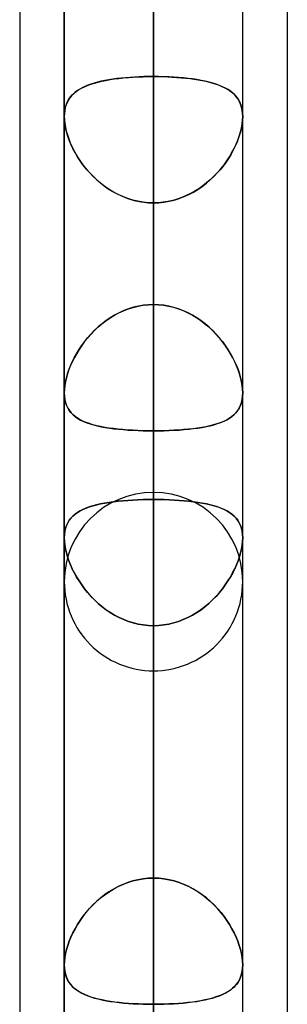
# Model space of a CAD drawing. Header units: millimetres. Extents: x -86 to 92, y -242 to 242.
# Tile 21 of 81: x 41.31 to 44, y -99.47 to -89.59. Entities that reach past the tile are written whole.
import ezdxf

# ---------------------------------------------------------------- set-up
doc = ezdxf.new("R2010")
doc.units = ezdxf.units.MM
doc.layers.add('MAIN-1', color=7, linetype='Continuous')

msp = doc.modelspace()

# ---------------------------------------------------------------- linework, layer by layer
at = {"layer": 'MAIN-1'}
for p, q in [((41.7625, 0), (41.7625, -93.3336)), ((41.7625, 0), (41.7625, -93.3336)), ((41.7625, 0), (41.7625, -103.2122)), ((41.7625, 0), (41.7625, -103.2122)), ((41.7625, 0), (41.7625, -113.0899)), ((41.7625, 0), (41.7625, -113.0899)), ((41.7625, 0), (41.7625, -122.8574)), ((41.7625, 0), (41.7625, -122.8574)), ((42.6575, 0), (42.6575, -122.0848)), ((42.6575, 0), (42.6575, -123.4449)), ((42.6575, 0), (42.6575, -112.2073)), ((42.6575, 0), (42.6575, -113.4737)), ((42.6575, 0), (42.6575, -102.3289)), ((42.6575, 0), (42.6575, -103.5955)), ((42.6575, 0), (42.6575, -92.4493)), ((42.6575, 0), (42.6575, -93.716)), ((43.5525, -122.9667), (43.5525, 0)), ((43.5525, -122.9667), (43.5525, 0)), ((43.5525, -113.0899), (43.5525, 0)), ((43.5525, -113.0899), (43.5525, 0)), ((43.5525, -103.2122), (43.5525, 0)), ((43.5525, -103.2122), (43.5525, 0)), ((43.5525, -93.3336), (43.5525, 0)), ((43.5525, -93.3336), (43.5525, 0)), ((42.6575, -123.4449), (42.6575, 0)), ((42.6575, -122.0848), (42.6575, 0)), ((42.6575, -113.4737), (42.6575, 0)), ((42.6575, -112.2073), (42.6575, 0)), ((42.6575, -103.5955), (42.6575, 0)), ((42.6575, -102.3289), (42.6575, 0)), ((42.6575, -93.716), (42.6575, 0)), ((42.6575, -92.4493), (42.6575, 0)), ((44, -64.4885), (44, -123.7242)), ((44, -64.4885), (44, -123.7242)), ((41.315, -64.877), (41.315, -123.3357)), ((41.315, -64.877), (41.315, -123.0361)), ((44, -70.1842), (44, -123.7242)), ((44, -70.1842), (44, -129.42)), ((42.6575, -94.333), (42.6575, -70.25)), ((41.315, -70.5728), (41.315, -129.0315)), ((41.315, -70.5728), (41.315, -123.3357)), ((43.5525, -95.228), (43.5525, -70.792)), ((43.5525, -95.228), (43.5525, -70.792)), ((41.7625, -95.228), (41.7625, -70.9517)), ((41.7625, -70.9517), (41.7625, -95.228)), ((42.6575, -71.6602), (42.6575, -96.123)), ((42.6575, -108.295), (42.6575, -80.2791)), ((41.7625, -109.19), (41.7625, -80.6825)), ((41.7625, -80.6825), (41.7625, -109.19)), ((43.5525, -109.19), (43.5525, -80.6825)), ((43.5525, -109.19), (43.5525, -80.6825)), ((42.6575, -81.5463), (42.6575, -110.085)), ((42.6575, -81.5463), (42.6575, -90.1625)), ((42.6575, -90.1625), (42.6575, -81.5463)), ((42.6575, -92.4493), (42.6575, -83.8351)), ((42.6575, -83.8351), (42.6575, -92.4493)), ((42.6575, -89.5925), (42.6575, -85.7953)), ((42.6575, -85.7953), (42.6575, -94.4041)), ((42.6575, -94.4041), (42.6575, -85.7953)), ((42.6575, -98.2012), (42.6575, -89.5925)), ((42.6575, -89.5925), (42.6575, -98.2012)), ((41.9654, -90.2643), (41.9962, -90.2512)), ((41.9987, -90.2503), (41.9697, -90.2623)), ((41.9962, -90.2512), (42.0291, -90.2393)), ((42.0294, -90.2391), (41.9987, -90.2503)), ((42.0291, -90.2393), (42.064, -90.2282)), ((42.0619, -90.2288), (42.0294, -90.2391)), ((42.0961, -90.2194), (42.0619, -90.2288)), ((42.064, -90.2282), (42.1008, -90.2182)), ((42.132, -90.2107), (42.0961, -90.2194)), ((42.1008, -90.2182), (42.1394, -90.2091)), ((42.1695, -90.2028), (42.132, -90.2107)), ((42.1394, -90.2091), (42.1798, -90.2008)), ((42.2084, -90.1957), (42.1695, -90.2028)), ((42.1798, -90.2008), (42.2218, -90.1934)), ((42.2487, -90.1893), (42.2084, -90.1957)), ((42.2218, -90.1934), (42.2655, -90.1869)), ((42.2903, -90.1836), (42.2487, -90.1893)), ((42.2655, -90.1869), (42.3107, -90.1812)), ((42.3332, -90.1786), (42.2903, -90.1836)), ((42.3107, -90.1812), (42.3575, -90.1762)), ((42.3774, -90.1743), (42.3332, -90.1786)), ((42.3575, -90.1762), (42.4055, -90.172)), ((42.4226, -90.1707), (42.3774, -90.1743)), ((42.4055, -90.172), (42.4544, -90.1685)), ((42.4685, -90.1677), (42.4226, -90.1707)), ((42.4544, -90.1685), (42.5042, -90.1659)), ((42.515, -90.1654), (42.4685, -90.1677)), ((42.5042, -90.1659), (42.5547, -90.164)), ((42.5621, -90.1638), (42.515, -90.1654)), ((42.5547, -90.164), (42.6058, -90.1629)), ((42.6096, -90.1628), (42.5621, -90.1638)), ((42.6058, -90.1629), (42.6575, -90.1625)), ((42.6575, -90.1625), (42.6096, -90.1628)), ((42.7092, -90.1629), (42.6575, -90.1625)), ((42.6575, -90.1625), (42.7053, -90.1628)), ((42.6575, -122.257), (42.6575, -90.1625)), ((42.7053, -90.1628), (42.7527, -90.1638)), ((42.7605, -90.164), (42.7092, -90.1629)), ((42.7527, -90.1638), (42.7997, -90.1654)), ((42.811, -90.1659), (42.7605, -90.164)), ((42.7997, -90.1654), (42.8462, -90.1677)), ((42.8608, -90.1686), (42.811, -90.1659)), ((42.8462, -90.1677), (42.892, -90.1707)), ((42.9098, -90.172), (42.8608, -90.1686)), ((42.892, -90.1707), (42.9371, -90.1743)), ((42.9579, -90.1762), (42.9098, -90.172)), ((42.9371, -90.1743), (42.9812, -90.1786)), ((43.0047, -90.1812), (42.9579, -90.1762)), ((42.9812, -90.1786), (43.0241, -90.1835)), ((43.05, -90.187), (43.0047, -90.1812)), ((43.0241, -90.1835), (43.0657, -90.1892)), ((43.0937, -90.1935), (43.05, -90.187)), ((43.0657, -90.1892), (43.1059, -90.1956)), ((43.1358, -90.2009), (43.0937, -90.1935)), ((43.1059, -90.1956), (43.1448, -90.2027)), ((43.1762, -90.2092), (43.1358, -90.2009)), ((43.1448, -90.2027), (43.1822, -90.2105)), ((43.2148, -90.2183), (43.1762, -90.2092)), ((43.1822, -90.2105), (43.2181, -90.2192)), ((43.2517, -90.2284), (43.2148, -90.2183)), ((43.2181, -90.2192), (43.2523, -90.2286)), ((43.2866, -90.2395), (43.2517, -90.2284)), ((43.2523, -90.2286), (43.2847, -90.2388)), ((43.2847, -90.2388), (43.3155, -90.2499)), ((43.3194, -90.2515), (43.2866, -90.2395)), ((43.3155, -90.2499), (43.3444, -90.2619)), ((43.3503, -90.2646), (43.3194, -90.2515)), ((41.8248, -90.3678), (41.8429, -90.3471)), ((41.8523, -90.3378), (41.8342, -90.3566)), ((41.8429, -90.3471), (41.8631, -90.328)), ((41.8722, -90.3204), (41.8523, -90.3378)), ((41.8631, -90.328), (41.8855, -90.3102)), ((41.8938, -90.3043), (41.8722, -90.3204)), ((41.8855, -90.3102), (41.91, -90.2937)), ((41.9173, -90.2893), (41.8938, -90.3043)), ((41.91, -90.2937), (41.9366, -90.2784)), ((41.9426, -90.2753), (41.9173, -90.2893)), ((41.9366, -90.2784), (41.9654, -90.2643)), ((41.9697, -90.2623), (41.9426, -90.2753)), ((43.3444, -90.2619), (43.3716, -90.2749)), ((43.379, -90.2787), (43.3503, -90.2646)), ((43.3716, -90.2749), (43.3969, -90.2888)), ((43.4056, -90.2941), (43.379, -90.2787)), ((43.3969, -90.2888), (43.4204, -90.3037)), ((43.4301, -90.3106), (43.4056, -90.2941)), ((43.4204, -90.3037), (43.442, -90.3198)), ((43.4524, -90.3285), (43.4301, -90.3106)), ((43.442, -90.3198), (43.4619, -90.3371)), ((43.4726, -90.3477), (43.4524, -90.3285)), ((43.4619, -90.3371), (43.4801, -90.3558)), ((43.4907, -90.3684), (43.4726, -90.3477)), ((41.781, -90.4473), (41.7729, -90.4742)), ((41.7744, -90.4684), (41.7835, -90.4404)), ((41.7913, -90.4221), (41.781, -90.4473)), ((41.7835, -90.4404), (41.795, -90.4144)), ((41.8036, -90.3986), (41.7913, -90.4221)), ((41.795, -90.4144), (41.8088, -90.3902)), ((41.8179, -90.3768), (41.8036, -90.3986)), ((41.8088, -90.3902), (41.8248, -90.3678)), ((41.8342, -90.3566), (41.8179, -90.3768)), ((43.4801, -90.3558), (43.4964, -90.3759)), ((43.5067, -90.3909), (43.4907, -90.3684)), ((43.4964, -90.3759), (43.5108, -90.3976)), ((43.5204, -90.4152), (43.5067, -90.3909)), ((43.5108, -90.3976), (43.5232, -90.421)), ((43.5318, -90.4413), (43.5204, -90.4152)), ((43.5232, -90.421), (43.5335, -90.446)), ((43.5408, -90.4695), (43.5318, -90.4413)), ((43.5335, -90.446), (43.5417, -90.4729)), ((41.7625, -90.5631), (41.7639, -90.53)), ((41.7636, -90.5329), (41.7625, -90.5645)), ((41.7671, -90.5028), (41.7636, -90.5329)), ((41.7639, -90.53), (41.7679, -90.4984)), ((41.7729, -90.4742), (41.7671, -90.5028)), ((41.7679, -90.4984), (41.7744, -90.4684)), ((43.5473, -90.4995), (43.5408, -90.4695)), ((43.5417, -90.4729), (43.5476, -90.5013)), ((43.5512, -90.5312), (43.5473, -90.4995)), ((43.5476, -90.5013), (43.5512, -90.5312)), ((43.5525, -90.5645), (43.5512, -90.5312)), ((43.5512, -90.5312), (43.5525, -90.5627)), ((41.7625, -90.5634), (41.7625, -90.5631)), ((41.7625, -90.5636), (41.7625, -90.5634)), ((41.7625, -90.5638), (41.7625, -90.5636)), ((41.7625, -90.564), (41.7625, -90.5638)), ((41.7625, -90.5643), (41.7625, -90.564)), ((41.7625, -90.5645), (41.7625, -90.5643)), ((41.7625, -123.152), (41.7625, -90.5644)), ((41.7625, -90.5644), (41.7625, -123.152)), ((41.7639, -90.6006), (41.7625, -90.5645)), ((41.7625, -90.5645), (41.7637, -90.5986)), ((41.7637, -90.5986), (41.7675, -90.6344)), ((41.7681, -90.6384), (41.7639, -90.6006)), ((41.7675, -90.6344), (41.7738, -90.6717)), ((41.7751, -90.6778), (41.7681, -90.6384)), ((43.5399, -90.6778), (43.5469, -90.6384)), ((43.5475, -90.6344), (43.5412, -90.6717)), ((43.5469, -90.6384), (43.5511, -90.6006)), ((43.5513, -90.5986), (43.5475, -90.6344)), ((43.5511, -90.6006), (43.5525, -90.5645)), ((43.5525, -90.5645), (43.5513, -90.5986)), ((43.5525, -90.5627), (43.5525, -90.563)), ((43.5525, -90.563), (43.5525, -90.5633)), ((43.5525, -90.5633), (43.5525, -90.5636)), ((43.5525, -90.5636), (43.5525, -90.5639)), ((43.5525, -90.5639), (43.5525, -90.5642)), ((43.5525, -90.5642), (43.5525, -90.5645)), ((43.5525, -123.152), (43.5525, -90.5644)), ((43.5525, -123.152), (43.5525, -90.5644)), ((41.7738, -90.6717), (41.7826, -90.7098)), ((41.7848, -90.7182), (41.7751, -90.6778)), ((41.7826, -90.7098), (41.7937, -90.7486)), ((41.7971, -90.7593), (41.7848, -90.7182)), ((43.5179, -90.7593), (43.5302, -90.7182)), ((43.5324, -90.7098), (43.5213, -90.7486)), ((43.5302, -90.7182), (43.5399, -90.6778)), ((43.5412, -90.6717), (43.5324, -90.7098)), ((41.7937, -90.7486), (41.8071, -90.7879)), ((41.812, -90.8008), (41.7971, -90.7593)), ((41.8071, -90.7879), (41.8228, -90.8275)), ((41.8293, -90.8424), (41.812, -90.8008)), ((41.8228, -90.8275), (41.8407, -90.8672)), ((41.8489, -90.884), (41.8293, -90.8424)), ((43.4661, -90.884), (43.4857, -90.8424)), ((43.4922, -90.8275), (43.4743, -90.8672)), ((43.4857, -90.8424), (43.503, -90.8008)), ((43.5079, -90.7879), (43.4922, -90.8275)), ((43.503, -90.8008), (43.5179, -90.7593)), ((43.5213, -90.7486), (43.5079, -90.7879)), ((41.8407, -90.8672), (41.8606, -90.9068)), ((41.8707, -90.9255), (41.8489, -90.884)), ((41.8606, -90.9068), (41.8826, -90.9462)), ((41.8949, -90.9666), (41.8707, -90.9255)), ((43.4201, -90.9666), (43.4443, -90.9255)), ((43.4544, -90.9068), (43.4324, -90.9462)), ((43.4443, -90.9255), (43.4661, -90.884)), ((43.4743, -90.8672), (43.4544, -90.9068)), ((41.8826, -90.9462), (41.9065, -90.9851)), ((41.9214, -91.0075), (41.8949, -90.9666)), ((41.9065, -90.9851), (41.9324, -91.0233)), ((41.9502, -91.0477), (41.9214, -91.0075)), ((41.9324, -91.0233), (41.9601, -91.0608)), ((43.3826, -91.0233), (43.3549, -91.0608)), ((43.3648, -91.0477), (43.3936, -91.0075)), ((43.4085, -90.9851), (43.3826, -91.0233)), ((43.3936, -91.0075), (43.4201, -90.9666)), ((43.4324, -90.9462), (43.4085, -90.9851)), ((41.9813, -91.0872), (41.9502, -91.0477)), ((41.9601, -91.0608), (41.9897, -91.0973)), ((42.0145, -91.1256), (41.9813, -91.0872)), ((41.9897, -91.0973), (42.0209, -91.1326)), ((42.05, -91.1628), (42.0145, -91.1256)), ((42.0209, -91.1326), (42.0539, -91.1666)), ((43.2941, -91.1326), (43.2611, -91.1666)), ((43.265, -91.1628), (43.3005, -91.1256)), ((43.3253, -91.0973), (43.2941, -91.1326)), ((43.3005, -91.1256), (43.3337, -91.0872)), ((43.3549, -91.0608), (43.3253, -91.0973)), ((43.3337, -91.0872), (43.3648, -91.0477)), ((42.0877, -91.1985), (42.05, -91.1628)), ((42.0539, -91.1666), (42.0885, -91.1993)), ((42.1273, -91.2325), (42.0877, -91.1985)), ((42.0885, -91.1993), (42.1248, -91.2303)), ((42.1248, -91.2303), (42.1626, -91.2597)), ((42.1688, -91.2643), (42.1273, -91.2325)), ((43.1462, -91.2643), (43.1877, -91.2325)), ((43.1902, -91.2303), (43.1524, -91.2597)), ((43.1877, -91.2325), (43.2273, -91.1985)), ((43.2265, -91.1993), (43.1902, -91.2303)), ((43.2611, -91.1666), (43.2265, -91.1993)), ((43.2273, -91.1985), (43.265, -91.1628)), ((42.1626, -91.2597), (42.2019, -91.2872)), ((42.212, -91.2939), (42.1688, -91.2643)), ((42.2019, -91.2872), (42.2426, -91.3128)), ((42.2568, -91.321), (42.212, -91.2939)), ((42.2426, -91.3128), (42.2848, -91.3362)), ((42.3032, -91.3455), (42.2568, -91.321)), ((42.2848, -91.3362), (42.3283, -91.3573)), ((43.0302, -91.3362), (42.9867, -91.3573)), ((43.0118, -91.3455), (43.0582, -91.321)), ((43.0724, -91.3128), (43.0302, -91.3362)), ((43.0582, -91.321), (43.103, -91.2939)), ((43.1131, -91.2872), (43.0724, -91.3128)), ((43.103, -91.2939), (43.1462, -91.2643)), ((43.1524, -91.2597), (43.1131, -91.2872)), ((42.3511, -91.3672), (42.3032, -91.3455)), ((42.3283, -91.3573), (42.3729, -91.3759)), ((42.4004, -91.3859), (42.3511, -91.3672)), ((42.3729, -91.3759), (42.4186, -91.3919)), ((42.4505, -91.4014), (42.4004, -91.3859)), ((42.4186, -91.3919), (42.4652, -91.4053)), ((42.5013, -91.4135), (42.4505, -91.4014)), ((42.4652, -91.4053), (42.5127, -91.4158)), ((42.5529, -91.4223), (42.5013, -91.4135)), ((42.5127, -91.4158), (42.5606, -91.4233)), ((42.605, -91.4276), (42.5529, -91.4223)), ((42.5606, -91.4233), (42.6089, -91.4279)), ((42.6575, -91.4294), (42.605, -91.4276)), ((42.6089, -91.4279), (42.6575, -91.4294)), ((42.6575, -91.4294), (42.71, -91.4276)), ((42.7061, -91.4279), (42.6575, -91.4294)), ((42.6575, -91.4294), (42.6575, -124.047)), ((42.6575, -91.4294), (42.6575, -100.0437)), ((42.6575, -100.0437), (42.6575, -91.4294)), ((42.7544, -91.4233), (42.7061, -91.4279)), ((42.71, -91.4276), (42.7621, -91.4223)), ((42.8023, -91.4158), (42.7544, -91.4233)), ((42.7621, -91.4223), (42.8137, -91.4135)), ((42.8498, -91.4053), (42.8023, -91.4158)), ((42.8137, -91.4135), (42.8645, -91.4014)), ((42.8964, -91.3919), (42.8498, -91.4053)), ((42.8645, -91.4014), (42.9146, -91.3859)), ((42.9421, -91.3759), (42.8964, -91.3919)), ((42.9146, -91.3859), (42.9639, -91.3672)), ((42.9867, -91.3573), (42.9421, -91.3759)), ((42.9639, -91.3672), (43.0118, -91.3455)), ((42.3105, -92.5324), (42.3573, -92.511)), ((42.3591, -92.5103), (42.3125, -92.5314)), ((42.3573, -92.511), (42.4053, -92.4926)), ((42.407, -92.492), (42.3591, -92.5103)), ((42.4053, -92.4926), (42.4543, -92.4773)), ((42.4559, -92.4768), (42.407, -92.492)), ((42.4543, -92.4773), (42.5041, -92.4652)), ((42.5054, -92.4649), (42.4559, -92.4768)), ((42.5041, -92.4652), (42.5546, -92.4564)), ((42.5556, -92.4563), (42.5054, -92.4649)), ((42.5546, -92.4564), (42.6058, -92.4511)), ((42.6064, -92.4511), (42.5556, -92.4563)), ((42.6058, -92.4511), (42.6575, -92.4493)), ((42.6575, -92.4493), (42.6064, -92.4511)), ((42.6575, -92.4493), (42.7086, -92.4511)), ((42.7092, -92.4511), (42.6575, -92.4493)), ((42.7086, -92.4511), (42.7594, -92.4563)), ((42.7604, -92.4564), (42.7092, -92.4511)), ((42.7594, -92.4563), (42.8096, -92.4649)), ((42.8109, -92.4652), (42.7604, -92.4564)), ((42.8096, -92.4649), (42.8591, -92.4768)), ((42.8607, -92.4773), (42.8109, -92.4652)), ((42.8591, -92.4768), (42.908, -92.492)), ((42.9097, -92.4926), (42.8607, -92.4773)), ((42.908, -92.492), (42.9559, -92.5103)), ((42.9577, -92.511), (42.9097, -92.4926)), ((42.9559, -92.5103), (43.0025, -92.5314)), ((43.0045, -92.5324), (42.9577, -92.511)), ((42.1389, -92.643), (42.1793, -92.612)), ((42.1815, -92.6104), (42.141, -92.6413)), ((42.1793, -92.612), (42.2214, -92.5831)), ((42.2236, -92.5817), (42.1815, -92.6104)), ((42.2214, -92.5831), (42.2652, -92.5565)), ((42.2673, -92.5553), (42.2236, -92.5817)), ((42.2652, -92.5565), (42.3105, -92.5324)), ((42.3125, -92.5314), (42.2673, -92.5553)), ((43.0025, -92.5314), (43.0477, -92.5553)), ((43.0498, -92.5565), (43.0045, -92.5324)), ((43.0477, -92.5553), (43.0914, -92.5817)), ((43.0936, -92.5831), (43.0498, -92.5565)), ((43.0914, -92.5817), (43.1335, -92.6104)), ((43.1357, -92.612), (43.0936, -92.5831)), ((43.1335, -92.6104), (43.174, -92.6413)), ((43.1761, -92.643), (43.1357, -92.612)), ((42.0285, -92.747), (42.0634, -92.7108)), ((42.0654, -92.7088), (42.0306, -92.7449)), ((42.0634, -92.7108), (42.1003, -92.676)), ((42.1023, -92.6742), (42.0654, -92.7088)), ((42.1003, -92.676), (42.1389, -92.643)), ((42.141, -92.6413), (42.1023, -92.6742)), ((43.174, -92.6413), (43.2127, -92.6742)), ((43.2147, -92.676), (43.1761, -92.643)), ((43.2127, -92.6742), (43.2496, -92.7088)), ((43.2516, -92.7108), (43.2147, -92.676)), ((43.2496, -92.7088), (43.2845, -92.7449)), ((43.2865, -92.747), (43.2516, -92.7108)), ((41.9669, -92.8204), (41.9381, -92.8594)), ((41.9648, -92.823), (41.9956, -92.7845)), ((41.9977, -92.7821), (41.9669, -92.8204)), ((41.9956, -92.7845), (42.0285, -92.747)), ((42.0306, -92.7449), (41.9977, -92.7821)), ((43.2845, -92.7449), (43.3173, -92.7821)), ((43.3194, -92.7845), (43.2865, -92.747)), ((43.3173, -92.7821), (43.3481, -92.8204)), ((43.3502, -92.823), (43.3194, -92.7845)), ((43.3481, -92.8204), (43.3769, -92.8594)), ((41.8849, -92.9426), (41.9094, -92.9023)), ((41.9114, -92.8991), (41.8869, -92.9391)), ((41.9094, -92.9023), (41.936, -92.8624)), ((41.9381, -92.8594), (41.9114, -92.8991)), ((41.936, -92.8624), (41.9648, -92.823)), ((43.379, -92.8624), (43.3502, -92.823)), ((43.3769, -92.8594), (43.4036, -92.8991)), ((43.4056, -92.9023), (43.379, -92.8624)), ((43.4036, -92.8991), (43.4281, -92.9391)), ((43.4301, -92.9426), (43.4056, -92.9023)), ((41.8424, -93.0236), (41.8626, -92.9831)), ((41.8644, -92.9795), (41.8439, -93.0203)), ((41.8626, -92.9831), (41.8849, -92.9426)), ((41.8869, -92.9391), (41.8644, -92.9795)), ((43.4281, -92.9391), (43.4506, -92.9795)), ((43.4524, -92.9831), (43.4301, -92.9426)), ((43.4506, -92.9795), (43.4711, -93.0203)), ((43.4726, -93.0236), (43.4524, -92.9831)), ((41.7946, -93.1451), (41.8083, -93.1048)), ((41.8093, -93.1022), (41.7953, -93.143)), ((41.8083, -93.1048), (41.8243, -93.0643)), ((41.8255, -93.0613), (41.8093, -93.1022)), ((41.8243, -93.0643), (41.8424, -93.0236)), ((41.8439, -93.0203), (41.8255, -93.0613)), ((43.4711, -93.0203), (43.4895, -93.0613)), ((43.4907, -93.0643), (43.4726, -93.0236)), ((43.4895, -93.0613), (43.5057, -93.1022)), ((43.5067, -93.1048), (43.4907, -93.0643)), ((43.5057, -93.1022), (43.5197, -93.143)), ((43.5204, -93.1451), (43.5067, -93.1048)), ((41.7742, -93.2241), (41.7832, -93.185)), ((41.7836, -93.1833), (41.7744, -93.2229)), ((41.7832, -93.185), (41.7946, -93.1451)), ((41.7953, -93.143), (41.7836, -93.1833)), ((43.5197, -93.143), (43.5314, -93.1833)), ((43.5318, -93.185), (43.5204, -93.1451)), ((43.5314, -93.1833), (43.5406, -93.2229)), ((43.5408, -93.2241), (43.5318, -93.185)), ((41.7638, -93.2982), (41.7625, -93.3336)), ((41.7625, -93.3336), (41.7638, -93.2987)), ((41.7678, -93.2613), (41.7638, -93.2982)), ((41.7638, -93.2987), (41.7677, -93.2622)), ((41.7677, -93.2622), (41.7742, -93.2241)), ((41.7744, -93.2229), (41.7678, -93.2613)), ((43.5406, -93.2229), (43.5472, -93.2613)), ((43.5473, -93.2622), (43.5408, -93.2241)), ((43.5472, -93.2613), (43.5512, -93.2982)), ((43.5512, -93.2987), (43.5473, -93.2622)), ((43.5512, -93.2982), (43.5525, -93.3336)), ((43.5525, -93.3336), (43.5512, -93.2987)), ((41.7625, -93.3336), (41.7639, -93.3684)), ((41.7639, -93.3679), (41.7625, -93.3336)), ((41.7681, -93.4005), (41.7639, -93.3679)), ((41.7639, -93.3684), (41.7683, -93.4016)), ((41.7751, -93.4313), (41.7681, -93.4005)), ((41.7683, -93.4016), (41.7755, -93.4327)), ((43.5467, -93.4016), (43.5395, -93.4327)), ((43.5399, -93.4313), (43.5469, -93.4005)), ((43.5511, -93.3684), (43.5467, -93.4016)), ((43.5469, -93.4005), (43.5511, -93.3679)), ((43.5525, -93.3336), (43.5511, -93.3684)), ((43.5511, -93.3679), (43.5525, -93.3336)), ((41.7848, -93.4598), (41.7751, -93.4313)), ((41.7755, -93.4327), (41.7855, -93.4616)), ((41.7972, -93.4862), (41.7848, -93.4598)), ((41.7855, -93.4616), (41.7983, -93.4882)), ((41.812, -93.5104), (41.7972, -93.4862)), ((41.7983, -93.4882), (41.8136, -93.5127)), ((41.8293, -93.5326), (41.812, -93.5104)), ((41.8136, -93.5127), (41.8315, -93.5351)), ((43.5014, -93.5127), (43.4835, -93.5351)), ((43.4857, -93.5326), (43.503, -93.5104)), ((43.5167, -93.4882), (43.5014, -93.5127)), ((43.503, -93.5104), (43.5178, -93.4862)), ((43.5295, -93.4616), (43.5167, -93.4882)), ((43.5178, -93.4862), (43.5302, -93.4598)), ((43.5395, -93.4327), (43.5295, -93.4616)), ((43.5302, -93.4598), (43.5399, -93.4313)), ((41.8489, -93.553), (41.8293, -93.5326)), ((41.8315, -93.5351), (41.8518, -93.5557)), ((41.8708, -93.5716), (41.8489, -93.553)), ((41.8518, -93.5557), (41.8745, -93.5745)), ((41.8949, -93.5887), (41.8708, -93.5716)), ((41.8745, -93.5745), (41.8995, -93.5916)), ((41.9214, -93.6043), (41.8949, -93.5887)), ((41.8995, -93.5916), (41.9267, -93.6072)), ((41.9502, -93.6187), (41.9214, -93.6043)), ((41.9267, -93.6072), (41.956, -93.6213)), ((43.3883, -93.6072), (43.359, -93.6213)), ((43.3648, -93.6187), (43.3936, -93.6043)), ((43.4155, -93.5916), (43.3883, -93.6072)), ((43.3936, -93.6043), (43.4201, -93.5887)), ((43.4405, -93.5745), (43.4155, -93.5916)), ((43.4201, -93.5887), (43.4442, -93.5716)), ((43.4632, -93.5557), (43.4405, -93.5745)), ((43.4442, -93.5716), (43.4661, -93.553)), ((43.4835, -93.5351), (43.4632, -93.5557)), ((43.4661, -93.553), (43.4857, -93.5326)), ((41.9812, -93.6318), (41.9502, -93.6187)), ((41.956, -93.6213), (41.9874, -93.6341)), ((42.0145, -93.6437), (41.9812, -93.6318)), ((41.9874, -93.6341), (42.0209, -93.6457)), ((42.05, -93.6545), (42.0145, -93.6437)), ((42.0209, -93.6457), (42.0562, -93.6562)), ((42.0876, -93.6643), (42.05, -93.6545)), ((42.0562, -93.6562), (42.0935, -93.6657)), ((42.1272, -93.6731), (42.0876, -93.6643)), ((42.0935, -93.6657), (42.1326, -93.6742)), ((42.1687, -93.6809), (42.1272, -93.6731)), ((42.1326, -93.6742), (42.1735, -93.6818)), ((42.2119, -93.6879), (42.1687, -93.6809)), ((42.1735, -93.6818), (42.2161, -93.6885)), ((42.2567, -93.694), (42.2119, -93.6879)), ((42.2161, -93.6885), (42.2604, -93.6944)), ((42.3031, -93.6993), (42.2567, -93.694)), ((42.2604, -93.6944), (42.3062, -93.6996)), ((42.351, -93.7038), (42.3031, -93.6993)), ((42.3062, -93.6996), (42.3535, -93.704)), ((42.4003, -93.7076), (42.351, -93.7038)), ((42.3535, -93.704), (42.402, -93.7077)), ((42.4504, -93.7107), (42.4003, -93.7076)), ((42.402, -93.7077), (42.4517, -93.7107)), ((42.5013, -93.713), (42.4504, -93.7107)), ((42.4517, -93.7107), (42.5024, -93.7131)), ((42.8633, -93.7107), (42.8126, -93.7131)), ((42.8137, -93.713), (42.8646, -93.7107)), ((42.913, -93.7077), (42.8633, -93.7107)), ((42.8646, -93.7107), (42.9147, -93.7076)), ((42.9615, -93.704), (42.913, -93.7077)), ((42.9147, -93.7076), (42.964, -93.7038)), ((43.0088, -93.6996), (42.9615, -93.704)), ((42.964, -93.7038), (43.0119, -93.6993)), ((43.0546, -93.6944), (43.0088, -93.6996)), ((43.0119, -93.6993), (43.0583, -93.694)), ((43.0989, -93.6885), (43.0546, -93.6944)), ((43.0583, -93.694), (43.1031, -93.6879)), ((43.1415, -93.6818), (43.0989, -93.6885)), ((43.1031, -93.6879), (43.1463, -93.6809)), ((43.1824, -93.6742), (43.1415, -93.6818)), ((43.1463, -93.6809), (43.1878, -93.6731)), ((43.2215, -93.6657), (43.1824, -93.6742)), ((43.1878, -93.6731), (43.2274, -93.6643)), ((43.2588, -93.6562), (43.2215, -93.6657)), ((43.2274, -93.6643), (43.265, -93.6545)), ((43.2941, -93.6457), (43.2588, -93.6562)), ((43.265, -93.6545), (43.3005, -93.6437)), ((43.3275, -93.6341), (43.2941, -93.6457)), ((43.3005, -93.6437), (43.3338, -93.6318)), ((43.359, -93.6213), (43.3275, -93.6341)), ((43.3338, -93.6318), (43.3648, -93.6187)), ((42.5528, -93.7147), (42.5013, -93.713)), ((42.5024, -93.7131), (42.5537, -93.7147)), ((42.6049, -93.7157), (42.5528, -93.7147)), ((42.5537, -93.7147), (42.6054, -93.7157)), ((42.6575, -93.716), (42.6049, -93.7157)), ((42.6054, -93.7157), (42.6575, -93.716)), ((42.7096, -93.7157), (42.6575, -93.716)), ((42.6575, -93.716), (42.7101, -93.7157)), ((42.6575, -102.3289), (42.6575, -93.716)), ((42.6575, -93.716), (42.6575, -102.3289)), ((42.7613, -93.7147), (42.7096, -93.7157)), ((42.7101, -93.7157), (42.7622, -93.7147)), ((42.8126, -93.7131), (42.7613, -93.7147)), ((42.7622, -93.7147), (42.8137, -93.713)), ((41.9802, -94.491), (41.9493, -94.5043)), ((41.9499, -94.504), (41.981, -94.4906)), ((42.0132, -94.4789), (41.9802, -94.491)), ((41.981, -94.4906), (42.0144, -94.4785)), ((42.0485, -94.4678), (42.0132, -94.4789)), ((42.0144, -94.4785), (42.0499, -94.4674)), ((42.0859, -94.4578), (42.0485, -94.4678)), ((42.0499, -94.4674), (42.0874, -94.4574)), ((42.1254, -94.4488), (42.0859, -94.4578)), ((42.0874, -94.4574), (42.1269, -94.4484)), ((42.1669, -94.4407), (42.1254, -94.4488)), ((42.1269, -94.4484), (42.1682, -94.4404)), ((42.2101, -94.4335), (42.1669, -94.4407)), ((42.1682, -94.4404), (42.2113, -94.4333)), ((42.2549, -94.4271), (42.2101, -94.4335)), ((42.2113, -94.4333), (42.2561, -94.427)), ((42.3014, -94.4216), (42.2549, -94.4271)), ((42.2561, -94.427), (42.3025, -94.4215)), ((42.3494, -94.4169), (42.3014, -94.4216)), ((42.3025, -94.4215), (42.3504, -94.4168)), ((42.3988, -94.413), (42.3494, -94.4169)), ((42.3504, -94.4168), (42.3995, -94.4129)), ((42.4492, -94.4097), (42.3988, -94.413)), ((42.3995, -94.4129), (42.4496, -94.4097)), ((42.5004, -94.4072), (42.4492, -94.4097)), ((42.4496, -94.4097), (42.5006, -94.4072)), ((42.5523, -94.4055), (42.5004, -94.4072)), ((42.5006, -94.4072), (42.5523, -94.4055)), ((42.5523, -94.4055), (42.6046, -94.4044)), ((42.6047, -94.4044), (42.5523, -94.4055)), ((42.6046, -94.4044), (42.6575, -94.4041)), ((42.6575, -94.4041), (42.6047, -94.4044)), ((42.6575, -94.4041), (42.7103, -94.4044)), ((42.6575, -98.2012), (42.6575, -94.4041)), ((42.7104, -94.4044), (42.6575, -94.4041)), ((42.6575, -94.4041), (42.6575, -98.2012)), ((42.7103, -94.4044), (42.7627, -94.4055)), ((42.7627, -94.4055), (42.7104, -94.4044)), ((42.7627, -94.4055), (42.8146, -94.4072)), ((42.8144, -94.4072), (42.7627, -94.4055)), ((42.8654, -94.4097), (42.8144, -94.4072)), ((42.8146, -94.4072), (42.8658, -94.4097)), ((42.9155, -94.4129), (42.8654, -94.4097)), ((42.8658, -94.4097), (42.9162, -94.413)), ((42.9646, -94.4168), (42.9155, -94.4129)), ((42.9162, -94.413), (42.9656, -94.4169)), ((43.0125, -94.4215), (42.9646, -94.4168)), ((42.9656, -94.4169), (43.0136, -94.4216)), ((43.0589, -94.427), (43.0125, -94.4215)), ((43.0136, -94.4216), (43.0601, -94.4271)), ((43.1037, -94.4333), (43.0589, -94.427)), ((43.0601, -94.4271), (43.1049, -94.4335)), ((43.1468, -94.4404), (43.1037, -94.4333)), ((43.1049, -94.4335), (43.1481, -94.4407)), ((43.1881, -94.4484), (43.1468, -94.4404)), ((43.1481, -94.4407), (43.1896, -94.4488)), ((43.2276, -94.4574), (43.1881, -94.4484)), ((43.1896, -94.4488), (43.2291, -94.4578)), ((43.2651, -94.4674), (43.2276, -94.4574)), ((43.2291, -94.4578), (43.2665, -94.4678)), ((43.3006, -94.4785), (43.2651, -94.4674)), ((43.2665, -94.4678), (43.3018, -94.4789)), ((43.334, -94.4906), (43.3006, -94.4785)), ((43.3018, -94.4789), (43.3348, -94.491)), ((43.3651, -94.504), (43.334, -94.4906)), ((43.3348, -94.491), (43.3657, -94.5043)), ((41.8118, -94.6135), (41.829, -94.5912)), ((41.8291, -94.591), (41.8119, -94.6134)), ((41.829, -94.5912), (41.8485, -94.5707)), ((41.8487, -94.5705), (41.8291, -94.591)), ((41.8485, -94.5707), (41.8703, -94.5518)), ((41.8705, -94.5517), (41.8487, -94.5705)), ((41.8703, -94.5518), (41.8945, -94.5345)), ((41.8945, -94.5345), (41.8705, -94.5517)), ((41.8945, -94.5345), (41.9211, -94.5186)), ((41.9208, -94.5188), (41.8945, -94.5345)), ((41.9493, -94.5043), (41.9208, -94.5188)), ((41.9211, -94.5186), (41.9499, -94.504)), ((43.3939, -94.5186), (43.3651, -94.504)), ((43.3657, -94.5043), (43.3942, -94.5188)), ((43.4205, -94.5345), (43.3939, -94.5186)), ((43.3942, -94.5188), (43.4205, -94.5345)), ((43.4205, -94.5345), (43.4445, -94.5517)), ((43.4447, -94.5518), (43.4205, -94.5345)), ((43.4445, -94.5517), (43.4663, -94.5705)), ((43.4665, -94.5707), (43.4447, -94.5518)), ((43.4663, -94.5705), (43.4859, -94.591)), ((43.486, -94.5912), (43.4665, -94.5707)), ((43.4859, -94.591), (43.5031, -94.6134)), ((43.5032, -94.6135), (43.486, -94.5912)), ((41.775, -94.6928), (41.768, -94.7235)), ((41.7681, -94.7234), (41.7751, -94.6927)), ((41.7847, -94.6642), (41.775, -94.6928)), ((41.7751, -94.6927), (41.7847, -94.6641)), ((41.797, -94.6377), (41.7847, -94.6642)), ((41.7847, -94.6641), (41.797, -94.6378)), ((41.8119, -94.6134), (41.797, -94.6377)), ((41.797, -94.6378), (41.8118, -94.6135)), ((43.5031, -94.6134), (43.518, -94.6377)), ((43.518, -94.6378), (43.5032, -94.6135)), ((43.518, -94.6377), (43.5303, -94.6642)), ((43.5303, -94.6641), (43.518, -94.6378)), ((43.54, -94.6927), (43.5303, -94.6641)), ((43.5303, -94.6642), (43.54, -94.6928)), ((43.5469, -94.7234), (43.54, -94.6927)), ((43.54, -94.6928), (43.547, -94.7235)), ((41.7625, -94.7902), (41.7639, -94.7559)), ((41.7639, -94.756), (41.7625, -94.7903)), ((41.7638, -94.8253), (41.7625, -94.7902)), ((41.7625, -94.7903), (41.7638, -94.8253)), ((41.7625, -94.7903), (41.7625, -99.0709)), ((41.7625, -94.7903), (41.7625, -99.0709)), ((41.7639, -94.7559), (41.7681, -94.7234)), ((41.768, -94.7235), (41.7639, -94.756)), ((43.5511, -94.7559), (43.5469, -94.7234)), ((43.547, -94.7235), (43.5512, -94.756)), ((43.5525, -94.7902), (43.5511, -94.7559)), ((43.5512, -94.756), (43.5525, -94.7903)), ((43.5512, -94.8253), (43.5525, -94.7902)), ((43.5525, -94.7903), (43.5512, -94.8253)), ((43.5525, -99.0709), (43.5525, -94.7903)), ((43.5525, -99.0709), (43.5525, -94.7903)), ((41.7677, -94.8619), (41.7638, -94.8253)), ((41.7638, -94.8253), (41.7677, -94.8619)), ((41.7743, -94.9001), (41.7677, -94.8619)), ((41.7677, -94.8619), (41.7743, -94.9001)), ((43.5473, -94.8619), (43.5407, -94.9001)), ((43.5407, -94.9001), (43.5473, -94.8619)), ((43.5512, -94.8253), (43.5473, -94.8619)), ((43.5473, -94.8619), (43.5512, -94.8253)), ((41.7834, -94.9394), (41.7743, -94.9001)), ((41.7743, -94.9001), (41.7833, -94.9392)), ((41.7833, -94.9392), (41.7948, -94.979)), ((41.7949, -94.9793), (41.7834, -94.9394)), ((41.7948, -94.979), (41.8085, -95.0192)), ((41.8087, -95.0197), (41.7949, -94.9793)), ((43.5063, -95.0197), (43.5201, -94.9793)), ((43.5202, -94.979), (43.5065, -95.0192)), ((43.5201, -94.9793), (43.5316, -94.9394)), ((43.5317, -94.9392), (43.5202, -94.979)), ((43.5316, -94.9394), (43.5407, -94.9001)), ((43.5407, -94.9001), (43.5317, -94.9392)), ((41.8085, -95.0192), (41.8246, -95.0597)), ((41.8249, -95.0604), (41.8087, -95.0197)), ((41.8246, -95.0597), (41.8427, -95.1002)), ((41.8431, -95.1011), (41.8249, -95.0604)), ((43.4719, -95.1011), (43.4901, -95.0604)), ((43.4904, -95.0597), (43.4723, -95.1002)), ((43.4901, -95.0604), (43.5063, -95.0197)), ((43.5065, -95.0192), (43.4904, -95.0597)), ((41.8427, -95.1002), (41.8631, -95.1408)), ((41.8635, -95.1416), (41.8431, -95.1011)), ((41.8631, -95.1408), (41.8856, -95.1813)), ((41.8859, -95.1818), (41.8635, -95.1416)), ((41.8856, -95.1813), (41.9103, -95.2216)), ((41.9104, -95.2217), (41.8859, -95.1818)), ((43.4046, -95.2217), (43.4291, -95.1818)), ((43.4294, -95.1813), (43.4047, -95.2216)), ((43.4291, -95.1818), (43.4515, -95.1416)), ((43.4519, -95.1408), (43.4294, -95.1813)), ((43.4515, -95.1416), (43.4719, -95.1011)), ((43.4723, -95.1002), (43.4519, -95.1408)), ((41.9103, -95.2216), (41.9371, -95.2615)), ((41.937, -95.2613), (41.9104, -95.2217)), ((41.9658, -95.3003), (41.937, -95.2613)), ((41.9371, -95.2615), (41.9661, -95.3007)), ((43.3779, -95.2615), (43.3489, -95.3007)), ((43.3492, -95.3003), (43.378, -95.2613)), ((43.4047, -95.2216), (43.3779, -95.2615)), ((43.378, -95.2613), (43.4046, -95.2217)), ((41.9966, -95.3384), (41.9658, -95.3003)), ((41.9661, -95.3007), (41.9971, -95.339)), ((42.0295, -95.3756), (41.9966, -95.3384)), ((41.9971, -95.339), (42.0301, -95.3763)), ((42.0644, -95.4115), (42.0295, -95.3756)), ((42.0301, -95.3763), (42.0652, -95.4122)), ((43.2849, -95.3763), (43.2498, -95.4122)), ((43.2506, -95.4115), (43.2855, -95.3756)), ((43.3179, -95.339), (43.2849, -95.3763)), ((43.2855, -95.3756), (43.3184, -95.3384)), ((43.3489, -95.3007), (43.3179, -95.339)), ((43.3184, -95.3384), (43.3492, -95.3003)), ((42.1013, -95.446), (42.0644, -95.4115)), ((42.0652, -95.4122), (42.102, -95.4466)), ((42.1401, -95.4788), (42.1013, -95.446)), ((42.102, -95.4466), (42.1406, -95.4792)), ((42.1806, -95.5096), (42.1401, -95.4788)), ((42.1406, -95.4792), (42.181, -95.5098)), ((43.1744, -95.4792), (43.134, -95.5098)), ((43.1344, -95.5096), (43.1749, -95.4788)), ((43.213, -95.4466), (43.1744, -95.4792)), ((43.1749, -95.4788), (43.2137, -95.446)), ((43.2498, -95.4122), (43.213, -95.4466)), ((43.2137, -95.446), (43.2506, -95.4115)), ((42.2228, -95.5382), (42.1806, -95.5096)), ((42.181, -95.5098), (42.223, -95.5383)), ((42.2665, -95.5645), (42.2228, -95.5382)), ((42.223, -95.5383), (42.2666, -95.5646)), ((42.3118, -95.5883), (42.2665, -95.5645)), ((42.2666, -95.5646), (42.3118, -95.5883)), ((43.0032, -95.5883), (43.0485, -95.5645)), ((43.0484, -95.5646), (43.0032, -95.5883)), ((43.092, -95.5383), (43.0484, -95.5646)), ((43.0485, -95.5645), (43.0922, -95.5382)), ((43.134, -95.5098), (43.092, -95.5383)), ((43.0922, -95.5382), (43.1344, -95.5096)), ((42.3585, -95.6094), (42.3118, -95.5883)), ((42.3118, -95.5883), (42.3584, -95.6093)), ((42.3584, -95.6093), (42.4061, -95.6275)), ((42.4065, -95.6276), (42.3585, -95.6094)), ((42.4061, -95.6275), (42.455, -95.6426)), ((42.4553, -95.6426), (42.4065, -95.6276)), ((42.455, -95.6426), (42.5049, -95.6545)), ((42.505, -95.6545), (42.4553, -95.6426)), ((42.5049, -95.6545), (42.5553, -95.6631)), ((42.5553, -95.6631), (42.505, -95.6545)), ((42.6062, -95.6683), (42.5553, -95.6631)), ((42.5553, -95.6631), (42.6063, -95.6683)), ((42.6575, -95.67), (42.6062, -95.6683)), ((42.6063, -95.6683), (42.6575, -95.67)), ((42.7087, -95.6683), (42.6575, -95.67)), ((42.6575, -95.67), (42.7088, -95.6683)), ((42.6575, -95.67), (42.6575, -99.4672)), ((42.6575, -99.4672), (42.6575, -95.67)), ((42.6575, -95.67), (42.6575, -104.2784)), ((42.6575, -104.2784), (42.6575, -95.67)), ((42.7597, -95.6631), (42.7087, -95.6683)), ((42.7088, -95.6683), (42.7597, -95.6631)), ((42.8101, -95.6545), (42.7597, -95.6631)), ((42.7597, -95.6631), (42.81, -95.6545)), ((42.81, -95.6545), (42.8597, -95.6426)), ((42.86, -95.6426), (42.8101, -95.6545)), ((42.8597, -95.6426), (42.9085, -95.6276)), ((42.9089, -95.6275), (42.86, -95.6426)), ((42.9085, -95.6276), (42.9565, -95.6094)), ((42.9566, -95.6093), (42.9089, -95.6275)), ((42.9565, -95.6094), (43.0032, -95.5883)), ((43.0032, -95.5883), (42.9566, -95.6093)), ((42.3988, -98.2457), (42.3494, -98.2648)), ((42.3504, -98.2643), (42.3995, -98.2455)), ((42.4492, -98.2299), (42.3988, -98.2457)), ((42.3995, -98.2455), (42.4496, -98.2298)), ((42.5004, -98.2175), (42.4492, -98.2299)), ((42.4496, -98.2298), (42.5006, -98.2174)), ((42.5523, -98.2085), (42.5004, -98.2175)), ((42.5006, -98.2174), (42.5523, -98.2085)), ((42.6047, -98.2031), (42.5523, -98.2085)), ((42.5523, -98.2085), (42.6046, -98.2031)), ((42.6046, -98.2031), (42.6575, -98.2012)), ((42.6575, -98.2012), (42.6047, -98.2031)), ((42.7104, -98.2031), (42.6575, -98.2012)), ((42.6575, -98.2012), (42.7103, -98.2031)), ((42.7103, -98.2031), (42.7627, -98.2085)), ((42.7627, -98.2085), (42.7104, -98.2031)), ((42.8144, -98.2174), (42.7627, -98.2085)), ((42.7627, -98.2085), (42.8146, -98.2175)), ((42.8654, -98.2298), (42.8144, -98.2174)), ((42.8146, -98.2175), (42.8658, -98.2299)), ((42.9155, -98.2455), (42.8654, -98.2298)), ((42.8658, -98.2299), (42.9162, -98.2457)), ((42.9646, -98.2643), (42.9155, -98.2455)), ((42.9162, -98.2457), (42.9656, -98.2648)), ((42.2101, -98.3392), (42.1669, -98.3692)), ((42.1682, -98.3682), (42.2113, -98.3384)), ((42.2549, -98.3117), (42.2101, -98.3392)), ((42.2113, -98.3384), (42.2561, -98.3111)), ((42.3014, -98.2869), (42.2549, -98.3117)), ((42.2561, -98.3111), (42.3025, -98.2863)), ((42.3494, -98.2648), (42.3014, -98.2869)), ((42.3025, -98.2863), (42.3504, -98.2643)), ((43.0125, -98.2863), (42.9646, -98.2643)), ((42.9656, -98.2648), (43.0136, -98.2869)), ((43.0589, -98.3111), (43.0125, -98.2863)), ((43.0136, -98.2869), (43.0601, -98.3117)), ((43.1037, -98.3384), (43.0589, -98.3111)), ((43.0601, -98.3117), (43.1049, -98.3392)), ((43.1468, -98.3682), (43.1037, -98.3384)), ((43.1049, -98.3392), (43.1481, -98.3692)), ((42.0859, -98.4357), (42.0485, -98.4716)), ((42.0499, -98.4702), (42.0874, -98.4343)), ((42.1254, -98.4014), (42.0859, -98.4357)), ((42.0874, -98.4343), (42.1269, -98.4002)), ((42.1669, -98.3692), (42.1254, -98.4014)), ((42.1269, -98.4002), (42.1682, -98.3682)), ((43.1881, -98.4002), (43.1468, -98.3682)), ((43.1481, -98.3692), (43.1896, -98.4014)), ((43.2276, -98.4343), (43.1881, -98.4002)), ((43.1896, -98.4014), (43.2291, -98.4357)), ((43.2651, -98.4702), (43.2276, -98.4343)), ((43.2291, -98.4357), (43.2665, -98.4716)), ((41.9802, -98.5475), (41.9493, -98.5871)), ((41.9499, -98.5863), (41.981, -98.5465)), ((42.0132, -98.509), (41.9802, -98.5475)), ((41.981, -98.5465), (42.0144, -98.5077)), ((42.0485, -98.4716), (42.0132, -98.509)), ((42.0144, -98.5077), (42.0499, -98.4702)), ((43.3006, -98.5077), (43.2651, -98.4702)), ((43.2665, -98.4716), (43.3018, -98.509)), ((43.334, -98.5465), (43.3006, -98.5077)), ((43.3018, -98.509), (43.3348, -98.5475)), ((43.3651, -98.5863), (43.334, -98.5465)), ((43.3348, -98.5475), (43.3657, -98.5871)), ((41.8945, -98.6681), (41.9211, -98.6269)), ((41.9208, -98.6274), (41.8945, -98.6682)), ((41.9493, -98.5871), (41.9208, -98.6274)), ((41.9211, -98.6269), (41.9499, -98.5863)), ((43.3939, -98.6269), (43.3651, -98.5863)), ((43.3657, -98.5871), (43.3942, -98.6274)), ((43.4205, -98.6681), (43.3939, -98.6269)), ((43.3942, -98.6274), (43.4205, -98.6682)), ((41.8485, -98.7513), (41.8703, -98.7096)), ((41.8705, -98.7093), (41.8487, -98.7509)), ((41.8703, -98.7096), (41.8945, -98.6681)), ((41.8945, -98.6682), (41.8705, -98.7093)), ((43.4447, -98.7096), (43.4205, -98.6681)), ((43.4205, -98.6682), (43.4445, -98.7093)), ((43.4445, -98.7093), (43.4663, -98.7509)), ((43.4665, -98.7513), (43.4447, -98.7096)), ((41.8119, -98.8345), (41.797, -98.8761)), ((41.797, -98.8762), (41.8118, -98.8347)), ((41.8118, -98.8347), (41.829, -98.793)), ((41.8291, -98.7927), (41.8119, -98.8345)), ((41.829, -98.793), (41.8485, -98.7513)), ((41.8487, -98.7509), (41.8291, -98.7927)), ((43.4663, -98.7509), (43.4859, -98.7927)), ((43.486, -98.793), (43.4665, -98.7513)), ((43.4859, -98.7927), (43.5031, -98.8345)), ((43.5032, -98.8347), (43.486, -98.793)), ((43.5031, -98.8345), (43.518, -98.8761)), ((43.518, -98.8762), (43.5032, -98.8347)), ((41.7847, -98.9173), (41.775, -98.9578)), ((41.7751, -98.9576), (41.7847, -98.9172)), ((41.797, -98.8761), (41.7847, -98.9173)), ((41.7847, -98.9172), (41.797, -98.8762)), ((43.518, -98.8761), (43.5303, -98.9173)), ((43.5303, -98.9172), (43.518, -98.8762)), ((43.54, -98.9576), (43.5303, -98.9172)), ((43.5303, -98.9173), (43.54, -98.9578)), ((41.7639, -99.0348), (41.7625, -99.0709)), ((41.7625, -99.0708), (41.7639, -99.0348)), ((41.7639, -99.0348), (41.7681, -98.997)), ((41.768, -98.9971), (41.7639, -99.0348)), ((41.775, -98.9578), (41.768, -98.9971)), ((41.7681, -98.997), (41.7751, -98.9576)), ((43.5469, -98.997), (43.54, -98.9576)), ((43.54, -98.9578), (43.547, -98.9971)), ((43.5511, -99.0348), (43.5469, -98.997)), ((43.547, -98.9971), (43.5512, -99.0348)), ((43.5525, -99.0708), (43.5511, -99.0348)), ((43.5512, -99.0348), (43.5525, -99.0709)), ((41.7625, -99.0715), (41.7625, -99.0708)), ((41.7625, -99.0709), (41.7638, -99.1042)), ((41.7625, -99.0723), (41.7625, -99.0715)), ((41.7625, -99.0731), (41.7625, -99.0723)), ((41.7625, -99.0739), (41.7625, -99.0731)), ((41.7625, -99.0747), (41.7625, -99.0739)), ((41.7625, -99.0755), (41.7625, -99.0747)), ((41.7641, -99.1085), (41.7625, -99.0755)), ((41.7638, -99.1042), (41.7677, -99.136)), ((41.7684, -99.1399), (41.7641, -99.1085)), ((41.7677, -99.136), (41.7743, -99.166)), ((41.7752, -99.1696), (41.7684, -99.1399)), ((43.547, -99.1374), (43.5404, -99.1673)), ((43.5407, -99.166), (43.5473, -99.1359)), ((43.5511, -99.1057), (43.547, -99.1374)), ((43.5473, -99.1359), (43.5512, -99.1042)), ((43.5525, -99.0725), (43.5511, -99.1057)), ((43.5512, -99.1042), (43.5525, -99.0708)), ((43.5525, -99.0709), (43.5525, -99.0711)), ((43.5525, -99.0711), (43.5525, -99.0714)), ((43.5525, -99.0714), (43.5525, -99.0717)), ((43.5525, -99.0717), (43.5525, -99.072)), ((43.5525, -99.072), (43.5525, -99.0722)), ((43.5525, -99.0722), (43.5525, -99.0725)), ((41.7743, -99.166), (41.7833, -99.194)), ((41.7846, -99.1973), (41.7752, -99.1696)), ((41.7833, -99.194), (41.7948, -99.22)), ((41.7963, -99.2231), (41.7846, -99.1973)), ((41.7948, -99.22), (41.8085, -99.2441)), ((41.8104, -99.247), (41.7963, -99.2231)), ((43.5197, -99.221), (43.5059, -99.245)), ((43.5063, -99.2444), (43.5201, -99.2203)), ((43.5313, -99.1951), (43.5197, -99.221)), ((43.5201, -99.2203), (43.5316, -99.1942)), ((43.5404, -99.1673), (43.5313, -99.1951)), ((43.5316, -99.1942), (43.5407, -99.166)), ((41.8085, -99.2441), (41.8246, -99.2664)), ((41.8267, -99.269), (41.8104, -99.247)), ((41.8246, -99.2664), (41.8427, -99.287)), ((41.8451, -99.2894), (41.8267, -99.269)), ((41.8427, -99.287), (41.8631, -99.306)), ((41.8655, -99.3081), (41.8451, -99.2894)), ((41.8631, -99.306), (41.8856, -99.3237)), ((41.888, -99.3254), (41.8655, -99.3081)), ((41.8856, -99.3237), (41.9103, -99.34)), ((41.9126, -99.3414), (41.888, -99.3254)), ((43.4286, -99.3242), (43.4039, -99.3405)), ((43.4046, -99.3401), (43.4291, -99.3239)), ((43.4512, -99.3066), (43.4286, -99.3242)), ((43.4291, -99.3239), (43.4515, -99.3064)), ((43.4716, -99.2877), (43.4512, -99.3066)), ((43.4515, -99.3064), (43.4719, -99.2874)), ((43.4898, -99.2672), (43.4716, -99.2877)), ((43.4719, -99.2874), (43.4901, -99.2668)), ((43.5059, -99.245), (43.4898, -99.2672)), ((43.4901, -99.2668), (43.5063, -99.2444)), ((41.9103, -99.34), (41.9371, -99.3551)), ((41.9393, -99.3562), (41.9126, -99.3414)), ((41.9371, -99.3551), (41.9661, -99.369)), ((41.9681, -99.3699), (41.9393, -99.3562)), ((41.9661, -99.369), (41.9971, -99.3818)), ((41.9989, -99.3825), (41.9681, -99.3699)), ((41.9971, -99.3818), (42.0301, -99.3935)), ((42.0318, -99.394), (41.9989, -99.3825)), ((42.0301, -99.3935), (42.0652, -99.4042)), ((42.0666, -99.4046), (42.0318, -99.394)), ((42.0652, -99.4042), (42.102, -99.4139)), ((42.1035, -99.4143), (42.0666, -99.4046)), ((42.102, -99.4139), (42.1406, -99.4228)), ((42.1422, -99.423), (42.1035, -99.4143)), ((42.1406, -99.4228), (42.181, -99.4307)), ((42.1826, -99.4309), (42.1422, -99.423)), ((42.181, -99.4307), (42.223, -99.4377)), ((42.2246, -99.438), (42.1826, -99.4309)), ((42.223, -99.4377), (42.2666, -99.444)), ((42.2682, -99.4442), (42.2246, -99.438)), ((43.0913, -99.4378), (43.0478, -99.4441)), ((43.0485, -99.444), (43.0922, -99.4377)), ((43.1333, -99.4308), (43.0913, -99.4378)), ((43.0922, -99.4377), (43.1344, -99.4306)), ((43.1736, -99.4229), (43.1333, -99.4308)), ((43.1344, -99.4306), (43.1749, -99.4226)), ((43.2122, -99.4141), (43.1736, -99.4229)), ((43.1749, -99.4226), (43.2137, -99.4138)), ((43.2491, -99.4044), (43.2122, -99.4141)), ((43.2137, -99.4138), (43.2506, -99.404)), ((43.2841, -99.3938), (43.2491, -99.4044)), ((43.2506, -99.404), (43.2855, -99.3933)), ((43.3171, -99.3821), (43.2841, -99.3938)), ((43.2855, -99.3933), (43.3184, -99.3816)), ((43.3481, -99.3694), (43.3171, -99.3821)), ((43.3184, -99.3816), (43.3492, -99.3689)), ((43.3771, -99.3555), (43.3481, -99.3694)), ((43.3492, -99.3689), (43.378, -99.3551)), ((43.4039, -99.3405), (43.3771, -99.3555)), ((43.378, -99.3551), (43.4046, -99.3401)), ((42.2666, -99.444), (42.3118, -99.4495)), ((42.3133, -99.4496), (42.2682, -99.4442)), ((42.3118, -99.4495), (42.3584, -99.4542)), ((42.3598, -99.4543), (42.3133, -99.4496)), ((42.3584, -99.4542), (42.4061, -99.4582)), ((42.4076, -99.4583), (42.3598, -99.4543)), ((42.4061, -99.4582), (42.455, -99.4614)), ((42.4563, -99.4615), (42.4076, -99.4583)), ((42.455, -99.4614), (42.5049, -99.464)), ((42.5057, -99.464), (42.4563, -99.4615)), ((42.5049, -99.464), (42.5553, -99.4658)), ((42.5558, -99.4658), (42.5057, -99.464)), ((42.5553, -99.4658), (42.6063, -99.4669)), ((42.6064, -99.4669), (42.5558, -99.4658)), ((42.6063, -99.4669), (42.6575, -99.4672)), ((42.6575, -99.4672), (42.6064, -99.4669)), ((42.6575, -99.4672), (42.7088, -99.4669)), ((42.7087, -99.4669), (42.6575, -99.4672)), ((42.6575, -108.0756), (42.6575, -99.4672)), ((42.6575, -99.4672), (42.6575, -108.0756)), ((42.7595, -99.4658), (42.7087, -99.4669)), ((42.7088, -99.4669), (42.7597, -99.4658)), ((42.8099, -99.464), (42.7595, -99.4658)), ((42.7597, -99.4658), (42.81, -99.464)), ((42.8597, -99.4615), (42.8099, -99.464)), ((42.81, -99.464), (42.8597, -99.4615)), ((42.8597, -99.4615), (42.9085, -99.4582)), ((42.9085, -99.4582), (42.8597, -99.4615)), ((42.9085, -99.4582), (42.9565, -99.4542)), ((42.9562, -99.4543), (42.9085, -99.4582)), ((43.0027, -99.4495), (42.9562, -99.4543)), ((42.9565, -99.4542), (43.0032, -99.4495)), ((43.0478, -99.4441), (43.0027, -99.4495)), ((43.0032, -99.4495), (43.0485, -99.444))]:
    msp.add_line(p, q, dxfattribs=at)
for start, end in [(89.99992, 179.99979), (0.00017, 89.99992), (179.99979, 270.00008), (270.00008, 0.00017)]:
    msp.add_arc((42.6575, -95.228), 0.895, start, end, dxfattribs=at)

doc.saveas('drawing.dxf')
